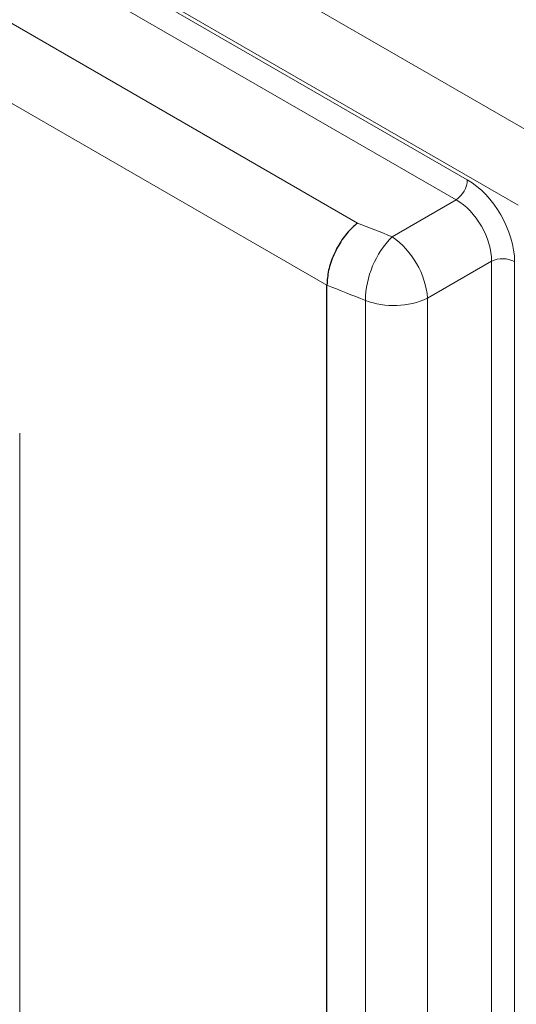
# Paper-space layout 'Blatt4' of a CAD drawing. Header units: millimetres. Extents: x 5 to 418, y 2 to 292.
# Tile 50 of 118: x 127 to 140, y 174 to 198. Entities that reach past the tile are written whole.
import ezdxf

# ---------------------------------------------------------------- set-up
doc = ezdxf.new("R2010")
doc.units = ezdxf.units.MM

psp = doc.layouts.new('Blatt4')

# ---------------------------------------------------------------- linework, layer by layer
at = {"color": 7, "linetype": 'Continuous', "lineweight": 18}
for p, q in [((139.804, 193.701), (84.187, 225.808)), ((85.449, 224.981), (138.542, 194.331)), ((138.263, 193.83), (85.169, 224.48)), ((84.34, 222.965), (135.81, 193.252)), ((135.047, 191.706), (83.428, 221.505)), ((125.039, 204.211), (140.642, 195.203)), ((136.672, 192.911), (138.263, 193.83)), ((139.145, 192.301), (137.554, 191.382)), ((139.145, 129.084), (139.145, 192.301)), ((139.719, 192.292), (139.719, 129.076)), ((136.006, 128.288), (136.006, 191.326)), ((137.554, 191.382), (137.554, 128.345)), ((127.4, 188.019), (127.4, 147.241))]:
    psp.add_line(p, q, dxfattribs=at)
at = {"color": 7, "linetype": 'Continuous', "lineweight": 25}
for p, q in [((135.047, 191.705), (135.047, 191.706)), ((135.047, 128.55), (135.047, 191.705))]:
    psp.add_line(p, q, dxfattribs=at)
at = {"color": 7, "linetype": 'Continuous', "lineweight": 18}
for centre, radius, start, end in [((137.898, 194.362), 0.645, 304.4666, 357.2658), ((138.325, 191.285), 2.32, 135.4777, 178.9915), ((135.44, 191.181), 2.124, 5.4458, 54.5542), ((139.423, 191.719), 0.645, 62.7384, 115.5295), ((136.713, 193.172), 1.977, 249.0408, 295.1728)]:
    psp.add_arc(centre, radius, start, end, dxfattribs=at)
for centre, major_axis, ratio, start_param, end_param in [((138.539, 192.97), (-0.833, 1.443), 0.578965, 3.928442, 5.496499), ((138.244, 192.8), (-0.625, 1.083), 0.600136, 3.928444, 5.496501), ((192.899, 243.933), (98.708, 4.73), 0.606667, 4.066911, 4.077563), ((192.945, 242.94), (99.959, 4.727), 0.606312, 4.066249, 4.077963)]:
    psp.add_ellipse(centre, major_axis=major_axis, ratio=ratio, start_param=start_param, end_param=end_param, dxfattribs=at)
at = {"color": 7, "linetype": 'Continuous', "lineweight": 25}
psp.add_open_spline([(135.81, 193.252), (135.808, 193.251), (135.762, 193.216), (135.626, 193.098), (135.414, 192.841), (135.21, 192.469), (135.072, 192.069), (135.055, 191.827), (135.047, 191.706)], degree=3, knots=[0, 0, 0, 0, 0.003715, 0.113866, 0.336164, 0.557701, 0.778843, 1, 1, 1, 1], dxfattribs=at)

doc.saveas('drawing.dxf')
